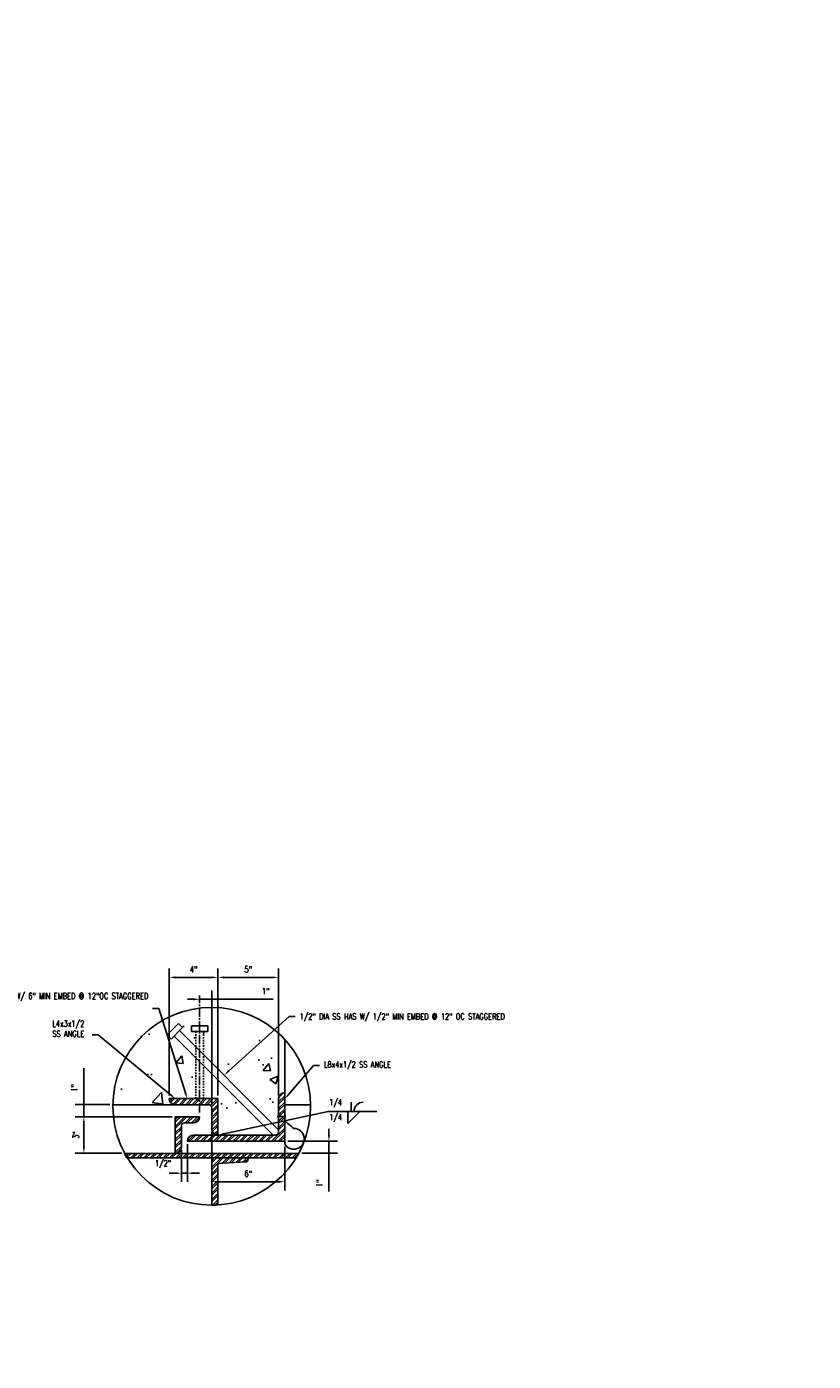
# Model space of a CAD drawing. Header units: inches. Extents: x -4271 to 3693, y -295 to 540.
# Tile 19 of 22: x -1162 to -1098, y 347 to 456. Entities that reach past the tile are written whole.
import ezdxf
from ezdxf import colors
from ezdxf.entities.mleader import LeaderData, LeaderLine
from ezdxf.math import Vec2, Vec3

# ---------------------------------------------------------------- set-up
doc = ezdxf.new("R2010")
doc.units = ezdxf.units.IN
doc.header["$MEASUREMENT"] = 0
doc.linetypes.add('CENTER2', pattern=[1.125, 0.75, -0.125, 0.125, -0.125])
doc.linetypes.add('HIDDEN2', pattern=[0.1875, 0.125, -0.0625])
doc.layers.get('Defpoints').update_dxf_attribs({"color": 243})
doc.layers.add('A-WALL-PATT', color=9, linetype='Continuous', lineweight=18, true_color=0x808080)
for name, color, linetype in [('M-DETL-PATT', 1, 'Continuous'), ('S-ANNO-DIMS', 1, 'Continuous'), ('S-ANNO-TEXT', 2, 'Continuous'), ('S-DETL-CNTR', 1, 'CENTER2'), ('S-DETL-LIGHT', 2, 'Continuous'), ('S-DETL-MEDM', 3, 'Continuous')]:
    doc.layers.add(name, color=color, linetype=linetype)
doc.layers.add('S-ANNO-SYMB', color=2, linetype='Continuous', lineweight=25)
doc.styles.add('Annotative', font='romans.shx', dxfattribs={"width": 0.8, "height": 0.125})
doc.dimstyles.new('Annotative', dxfattribs={"dimscale": 0, "dimtxt": 0.125, "dimasz": 0.125, "dimexe": 0.179688, "dimexo": 0.0625, "dimgap": 0.09, "dimtad": 1, "dimdec": 3, "dimzin": 3, "dimdsep": 46, "dimlunit": 4, "dimtxsty": 'Annotative', "dimcen": 0.09, "dimclrt": 2, "dimazin": 2, "dimtfac": 1, "dimtdec": 3, "dimtmove": 1, "dimatfit": 3, "dimfxl": 1, "dimtfill": 1, "dimfrac": 2, "dimtolj": 1, "dimtzin": 0, "dimarcsym": 0})
pattern_1 = [(45, (-1768.2211, -215.2972), (-0.26516504, 0.26516504), []), (45, (-1768.04434, -215.2972), (-0.26516504, 0.26516504), [])]
pattern_2 = [(45, (-1768.2211, -215.1722), (-0.26516504, 0.26516504), []), (45, (-1768.04434, -215.1722), (-0.26516504, 0.26516504), [])]

# ---------------------------------------------------------------- blocks, each defined once
blk = doc.blocks.new('*D61')
at = {"layer": 'Defpoints', "color": 0, "transparency": 16777216}
for p in [(-1146.56, 378.12), (-1146.56, 368.15), (-1141.56, 368.15)]:
    blk.add_point(p, dxfattribs=at)
at = {"layer": 'S-ANNO-DIMS', "color": 0, "lineweight": -2, "transparency": 16777216}
for p, q in [((-1146.56, 368.4), (-1146.56, 378.84)), ((-1141.56, 368.4), (-1141.56, 378.84)), ((-1142.06, 378.12), (-1146.06, 378.12))]:
    blk.add_line(p, q, dxfattribs=at)
at = {"layer": 'S-ANNO-DIMS', "color": 0, "transparency": 16777216}
for points in [[(-1146.06, 378.2), (-1146.06, 378.04), (-1146.56, 378.12)], [(-1142.06, 378.2), (-1142.06, 378.04), (-1141.56, 378.12)]]:
    blk.add_solid(points, dxfattribs=at)
at = {"layer": 'S-ANNO-DIMS', "color": 2, "lineweight": -3, "transparency": 16777216, "insert": (-1144.06, 378.78), "char_height": 0.5, "width": 0.7766, "attachment_point": 5, "style": 'Annotative', "bg_fill": 3, "box_fill_scale": 1.25, "bg_fill_color": 256, "bg_fill_true_color": 13158600, "bg_fill_transparency": 0}
blk.add_mtext('\\A1;5"', dxfattribs=at)
blk = doc.blocks.new('*D62')
at = {"layer": 'Defpoints', "color": 0, "transparency": 16777216}
for p in [(-1147.06, 365.65), (-1141.06, 364.43), (-1147.06, 361.31)]:
    blk.add_point(p, dxfattribs=at)
at = {"layer": 'S-ANNO-DIMS', "color": 0, "lineweight": -2, "transparency": 16777216}
for p, q in [((-1147.06, 365.4), (-1147.06, 360.6)), ((-1141.06, 364.18), (-1141.06, 360.6)), ((-1141.56, 361.31), (-1146.56, 361.31))]:
    blk.add_line(p, q, dxfattribs=at)
at = {"layer": 'S-ANNO-DIMS', "color": 0, "transparency": 16777216}
for points in [[(-1146.56, 361.4), (-1146.56, 361.23), (-1147.06, 361.31)], [(-1141.56, 361.4), (-1141.56, 361.23), (-1141.06, 361.31)]]:
    blk.add_solid(points, dxfattribs=at)
at = {"layer": 'S-ANNO-DIMS', "color": 2, "lineweight": -3, "transparency": 16777216, "insert": (-1144.06, 361.97), "char_height": 0.5, "width": 0.7766, "attachment_point": 5, "style": 'Annotative', "bg_fill": 3, "box_fill_scale": 1.25, "bg_fill_color": 256, "bg_fill_true_color": 13158600, "bg_fill_transparency": 0}
blk.add_mtext('\\A1;6"', dxfattribs=at)
blk = doc.blocks.new('*D63')
at = {"layer": 'Defpoints', "color": 0, "transparency": 16777216}
for p in [(-1150.56, 378.12), (-1150.56, 368.15), (-1146.56, 368.15)]:
    blk.add_point(p, dxfattribs=at)
at = {"layer": 'S-ANNO-DIMS', "color": 0, "lineweight": -2, "transparency": 16777216}
for p, q in [((-1150.56, 368.4), (-1150.56, 378.84)), ((-1146.56, 368.4), (-1146.56, 378.84)), ((-1147.06, 378.12), (-1150.06, 378.12))]:
    blk.add_line(p, q, dxfattribs=at)
at = {"layer": 'S-ANNO-DIMS', "color": 0, "transparency": 16777216}
for points in [[(-1150.06, 378.2), (-1150.06, 378.04), (-1150.56, 378.12)], [(-1147.06, 378.2), (-1147.06, 378.04), (-1146.56, 378.12)]]:
    blk.add_solid(points, dxfattribs=at)
at = {"layer": 'S-ANNO-DIMS', "color": 2, "lineweight": -3, "transparency": 16777216, "insert": (-1148.56, 378.78), "char_height": 0.5, "width": 0.7766, "attachment_point": 5, "style": 'Annotative', "bg_fill": 3, "box_fill_scale": 1.25, "bg_fill_color": 256, "bg_fill_true_color": 13158600, "bg_fill_transparency": 0}
blk.add_mtext('\\A1;4"', dxfattribs=at)
blk = doc.blocks.new('*D64')
at = {"layer": 'Defpoints', "color": 0, "transparency": 16777216}
for p in [(-1155.19, 367.65), (-1157.58, 366.65), (-1150.06, 366.65)]:
    blk.add_point(p, dxfattribs=at)
at = {"layer": 'S-ANNO-DIMS', "color": 0, "lineweight": -2, "transparency": 16777216}
for p, q in [((-1157.58, 370.65), (-1157.58, 367.65)), ((-1157.58, 368.15), (-1157.58, 368.65)), ((-1155.44, 367.65), (-1158.3, 367.65)), ((-1157.58, 367.65), (-1157.58, 366.65)), ((-1157.58, 367.65), (-1157.58, 366.65)), ((-1150.31, 366.65), (-1158.3, 366.65)), ((-1157.58, 366.15), (-1157.58, 365.65))]:
    blk.add_line(p, q, dxfattribs=at)
at = {"layer": 'S-ANNO-DIMS', "color": 0, "transparency": 16777216}
blk.add_solid([(-1157.66, 366.15), (-1157.5, 366.15), (-1157.58, 366.65)], dxfattribs=at)
at = {"layer": 'S-ANNO-DIMS', "color": 2, "lineweight": -3, "transparency": 16777216, "insert": (-1158.61, 368.72), "char_height": 0.5, "width": 2.6543, "attachment_point": 1, "rotation": 90, "line_spacing_factor": 0.983083, "style": 'Annotative', "bg_fill": 3, "box_fill_scale": 1.25, "bg_fill_color": 256, "bg_fill_true_color": 13158600, "bg_fill_transparency": 0}
blk.add_mtext('\\A1;1"', dxfattribs=at)
at = {"layer": 'S-ANNO-DIMS', "color": 0, "transparency": 16777216}
blk.add_solid([(-1157.66, 368.15), (-1157.5, 368.15), (-1157.58, 367.65)], dxfattribs=at)
blk = doc.blocks.new('*D65')
at = {"layer": 'Defpoints', "color": 0, "transparency": 16777216}
for p in [(-1141.06, 364.65), (-1137.42, 364.65), (-1139.91, 363.65)]:
    blk.add_point(p, dxfattribs=at)
at = {"layer": 'S-ANNO-DIMS', "color": 0, "lineweight": -2, "transparency": 16777216}
for p, q in [((-1137.42, 365.15), (-1137.42, 365.65)), ((-1140.81, 364.65), (-1136.71, 364.65)), ((-1137.42, 363.65), (-1137.42, 364.65)), ((-1137.42, 363.65), (-1137.42, 364.65)), ((-1139.66, 363.65), (-1136.71, 363.65)), ((-1137.42, 360.52), (-1137.42, 363.65)), ((-1137.42, 363.15), (-1137.42, 362.65))]:
    blk.add_line(p, q, dxfattribs=at)
at = {"layer": 'S-ANNO-DIMS', "color": 0, "transparency": 16777216}
for points in [[(-1137.51, 365.15), (-1137.34, 365.15), (-1137.42, 364.65)], [(-1137.51, 363.15), (-1137.34, 363.15), (-1137.42, 363.65)]]:
    blk.add_solid(points, dxfattribs=at)
at = {"layer": 'S-ANNO-DIMS', "color": 2, "lineweight": -3, "transparency": 16777216, "insert": (-1138.45, 360.88), "char_height": 0.5, "attachment_point": 1, "rotation": 90, "line_spacing_factor": 0.983083, "style": 'Annotative', "bg_fill": 3, "box_fill_scale": 1.25, "bg_fill_color": 256, "bg_fill_true_color": 13158600, "bg_fill_transparency": 0}
blk.add_mtext('\\A1;1"', dxfattribs=at)
blk = doc.blocks.new('*D66')
at = {"layer": 'Defpoints', "color": 0, "transparency": 16777216}
for p in [(-1150.06, 366.65), (-1157.58, 363.65), (-1154.21, 363.65)]:
    blk.add_point(p, dxfattribs=at)
at = {"layer": 'S-ANNO-DIMS', "color": 0, "lineweight": -2, "transparency": 16777216}
for p, q in [((-1150.31, 366.65), (-1158.3, 366.65)), ((-1157.58, 366.15), (-1157.58, 364.15)), ((-1154.46, 363.65), (-1158.3, 363.65))]:
    blk.add_line(p, q, dxfattribs=at)
at = {"layer": 'S-ANNO-DIMS', "color": 0, "transparency": 16777216}
for points in [[(-1157.66, 366.15), (-1157.5, 366.15), (-1157.58, 366.65)], [(-1157.66, 364.15), (-1157.5, 364.15), (-1157.58, 363.65)]]:
    blk.add_solid(points, dxfattribs=at)
at = {"layer": 'S-ANNO-DIMS', "color": 2, "lineweight": -3, "transparency": 16777216, "insert": (-1158.24, 365.15), "char_height": 0.5, "width": 0.7766, "attachment_point": 5, "rotation": 90, "style": 'Annotative', "bg_fill": 3, "box_fill_scale": 1.25, "bg_fill_color": 256, "bg_fill_true_color": 13158600, "bg_fill_transparency": 0}
blk.add_mtext('\\A1;3"', dxfattribs=at)
blk = doc.blocks.new('*D59')
at = {"layer": 'Defpoints', "color": 0, "transparency": 16777216}
for p in [(-1148.06, 376.32), (-1148.06, 374.13), (-1147.06, 367.4)]:
    blk.add_point(p, dxfattribs=at)
at = {"layer": 'S-ANNO-DIMS', "color": 0, "lineweight": -2, "transparency": 16777216}
for p, q in [((-1147.06, 367.65), (-1147.06, 377.04)), ((-1148.56, 376.32), (-1149.06, 376.32)), ((-1147.06, 376.32), (-1148.06, 376.32)), ((-1147.06, 376.32), (-1148.06, 376.32)), ((-1142.01, 376.32), (-1147.06, 376.32)), ((-1146.56, 376.32), (-1146.06, 376.32))]:
    blk.add_line(p, q, dxfattribs=at)
at = {"layer": 'S-ANNO-DIMS', "color": 0, "transparency": 16777216}
for points in [[(-1148.56, 376.4), (-1148.56, 376.23), (-1148.06, 376.32)], [(-1146.56, 376.4), (-1146.56, 376.23), (-1147.06, 376.32)]]:
    blk.add_solid(points, dxfattribs=at)
at = {"layer": 'S-ANNO-DIMS', "color": 2, "transparency": 16777216, "insert": (-1142.62, 376.98), "char_height": 0.5, "attachment_point": 5, "style": 'Annotative', "bg_fill": 3, "box_fill_scale": 1.25, "bg_fill_color": 256, "bg_fill_true_color": 13158600, "bg_fill_transparency": 0}
blk.add_mtext('\\A1;1"', dxfattribs=at)
blk = doc.blocks.new('*D60')
at = {"layer": 'Defpoints', "color": 0, "transparency": 16777216}
for p in [(-1149.06, 364.65), (-1149.56, 364.15), (-1149.06, 362.01)]:
    blk.add_point(p, dxfattribs=at)
at = {"layer": 'S-ANNO-DIMS', "color": 0, "lineweight": -2, "transparency": 16777216}
for p, q in [((-1149.56, 363.9), (-1149.56, 361.29)), ((-1149.06, 364.4), (-1149.06, 361.29)), ((-1150.06, 362.01), (-1150.56, 362.01)), ((-1149.56, 362.01), (-1149.06, 362.01)), ((-1148.56, 362.01), (-1148.06, 362.01))]:
    blk.add_line(p, q, dxfattribs=at)
at = {"layer": 'S-ANNO-DIMS', "color": 0, "transparency": 16777216}
blk.add_solid([(-1148.56, 362.1), (-1148.56, 361.93), (-1149.06, 362.01)], dxfattribs=at)
at = {"layer": 'S-ANNO-DIMS', "color": 2, "transparency": 16777216, "insert": (-1151.07, 362.75), "char_height": 0.5, "attachment_point": 5, "style": 'Annotative', "bg_fill": 3, "box_fill_scale": 1.25, "bg_fill_color": 256, "bg_fill_true_color": 13158600, "bg_fill_transparency": 0}
blk.add_mtext('\\A1;1/2"', dxfattribs=at)
at = {"layer": 'S-ANNO-DIMS', "color": 0, "transparency": 16777216}
blk.add_solid([(-1150.06, 362.1), (-1150.06, 361.93), (-1149.56, 362.01)], dxfattribs=at)

msp = doc.modelspace()

# ---------------------------------------------------------------- hatches: boundary and pattern name
at = {"layer": 'A-WALL-PATT', "lineweight": -3}
h = msp.add_hatch(dxfattribs=at)
h.set_pattern_fill('AR-CONC', color=8, style=0)
h.set_pattern_definition([(50, (-4259.767, -215.297), (7.172602, -0.627521), [0.75, -8.25]), (355, (-4259.767, -215.297), (-1.387513, 7.521921), [0.6, -6.6]), (100.45144, (-4259.169, -215.3495), (5.785088, 6.8944), [0.637402, -7.011421]), (46.1842, (-4259.767, -213.297), (10.672413, -1.655193), [1.125, -12.375]), (96.63564, (-4258.878, -213.435), (9.34662, 9.741186), [0.956103, -10.517138]), (351.18416, (-4259.767, -213.297), (9.34662, 9.741186), [0.9, -9.9]), (21, (-4258.767, -213.797), (5.96907, -4.026189), [0.75, -8.25]), (326, (-4258.767, -213.797), (2.433153, 7.2515), [0.6, -6.6]), (71.45144, (-4258.2695, -214.133), (8.402224, 3.225312), [0.637402, -7.011421]), (37.5, (-4259.767, -215.2972), (0.1215986, 3.3289385), [0, -6.52, 0, -6.7, 0, -6.625]), (7.5, (-4259.767, -215.2972), (2.6306954, 3.944117), [0, -3.82, 0, -6.37, 0, -2.525]), (327.5, (-4261.997, -215.2972), (5.3382244, -0.2255487), [0, -2.5, 0, -7.8, 0, -10.35]), (317.5, (-4262.997, -215.297), (5.831862, 1.00105), [0, -3.25, 0, -5.18, 0, -7.35])])
h.paths.add_polyline_path([(-1146.5611, 365.1458), (-1142.0066, 365.1458), (-1147.7462, 370.8855), (-1147.7462, 368.1458), (-1146.5611, 368.1458), (-1146.5611, 367.1458)])
h.paths.add_polyline_path([(-1141.5611, 365.5913), (-1141.5611, 368.1458), (-1141.5441, 368.2753), (-1141.4942, 368.3958), (-1141.4147, 368.4994), (-1141.3111, 368.5789), (-1141.1905, 368.6288), (-1141.0611, 368.6458), (-1141.0611, 372.8886), (-1141.5186, 373.3488), (-1142.0043, 373.7671), (-1142.5182, 374.1436), (-1143.0638, 374.4799), (-1143.6377, 374.7744), (-1144.2291, 375.0214), (-1144.8385, 375.2203), (-1145.4654, 375.3718), (-1146.0983, 375.4732), (-1146.7373, 375.5234), (-1147.3823, 375.5235), (-1148.0214, 375.4735), (-1148.6543, 375.3723), (-1149.2813, 375.221), (-1149.8907, 375.0224), (-1150.4822, 374.7754), (-1151.0562, 374.4812), (-1151.6019, 374.145), (-1152.119, 373.7662), (-1152.6078, 373.3454), (-1153.0594, 372.8905), (-1153.473, 372.4008), (-1153.8494, 371.8771), (-1154.1816, 371.3289), (-1154.4688, 370.7558), (-1154.7117, 370.1583), (-1154.9059, 369.5475), (-1155.0499, 368.927), (-1155.1452, 368.2931), (-1155.1918, 367.6458), (-1150.0611, 367.6458), (-1150.1905, 367.6629), (-1150.3111, 367.7128), (-1150.4147, 367.7923), (-1150.4942, 367.8958), (-1150.5441, 368.0164), (-1150.5611, 368.1458), (-1148.3761, 368.1458), (-1148.3761, 371.5154), (-1150.1578, 373.2971), (-1150.4083, 373.0465), (-1150.7424, 373.3806), (-1149.7959, 374.3271), (-1149.4618, 373.993), (-1149.7124, 373.7425), (-1148.3761, 372.4062), (-1148.3761, 373.6577), (-1148.7304, 373.6577), (-1148.7304, 374.1301), (-1147.3918, 374.1301), (-1147.3918, 373.6577), (-1147.7462, 373.6577), (-1147.7462, 371.7763), (-1142.3094, 366.3395)])
at = {"layer": 'M-DETL-PATT', "lineweight": -3}
h = msp.add_hatch(dxfattribs=at)
h.set_pattern_fill('ANSI32', color=8, style=0)
h.set_pattern_definition(pattern_1)
h.paths.add_polyline_path([(-1146.5611, 365.1458), (-1146.5611, 368.1458), (-1150.5611, 368.1458), (-1150.5441, 368.0164), (-1150.4942, 367.8958), (-1150.4147, 367.7923), (-1150.3111, 367.7128), (-1150.1905, 367.6629), (-1150.0611, 367.6458), (-1147.3111, 367.6458), (-1147.2464, 367.6373), (-1147.1861, 367.6124), (-1147.1344, 367.5726), (-1147.0946, 367.5208), (-1147.0697, 367.4606), (-1147.0611, 367.3958), (-1147.0611, 365.6458), (-1147.0441, 365.5164), (-1146.9942, 365.3958), (-1146.9147, 365.2923), (-1146.8111, 365.2128), (-1146.6905, 365.1629)])
h = msp.add_hatch(dxfattribs=at)
h.set_pattern_fill('ANSI32', color=8, style=0)
h.set_pattern_definition(pattern_1)
h.paths.add_polyline_path([(-1147.6663, 364.6458), (-1141.0611, 364.6458), (-1141.0611, 368.6458), (-1141.1905, 368.6288), (-1141.3111, 368.5789), (-1141.4147, 368.4994), (-1141.4942, 368.3958), (-1141.5441, 368.2753), (-1141.5611, 368.1458), (-1141.5611, 365.3958), (-1141.5697, 365.3311), (-1141.5946, 365.2708), (-1141.6344, 365.2191), (-1141.6861, 365.1793), (-1141.7464, 365.1544), (-1141.8111, 365.1458), (-1148.5611, 365.1458), (-1148.6905, 365.1288), (-1148.8111, 365.0789), (-1148.9147, 364.9994), (-1148.9942, 364.8958), (-1149.0441, 364.7753), (-1149.0611, 364.6458)])
h = msp.add_hatch(dxfattribs=at)
h.set_pattern_fill('ANSI32', color=8, style=0)
h.set_pattern_definition(pattern_2)
h.paths.add_polyline_path([(-1150.0611, 363.6458), (-1149.9317, 363.6629), (-1149.8111, 363.7128), (-1149.7076, 363.7923), (-1149.6281, 363.8958), (-1149.5782, 364.0164), (-1149.5611, 364.1458), (-1149.5611, 365.8958), (-1149.5526, 365.9606), (-1149.5276, 366.0208), (-1149.4879, 366.0726), (-1149.4361, 366.1124), (-1149.3758, 366.1373), (-1149.3111, 366.1458), (-1148.5611, 366.1458), (-1148.4317, 366.1629), (-1148.3111, 366.2128), (-1148.2076, 366.2923), (-1148.1281, 366.3958), (-1148.0782, 366.5164), (-1148.0611, 366.6458), (-1150.0611, 366.6458), (-1150.0611, 364.2568)])
h = msp.add_hatch(dxfattribs=at)
h.set_pattern_fill('ANSI32', color=8, style=0)
h.set_pattern_definition(pattern_2)
h.paths.add_polyline_path([(-1140.0873, 363.2708), (-1139.9789, 363.4569), (-1139.8754, 363.6458), (-1154.2469, 363.6458), (-1154.1434, 363.4569), (-1154.035, 363.2708), (-1147.6663, 363.2708)])
h = msp.add_hatch(dxfattribs=at)
h.set_pattern_fill('ANSI32', color=8, style=0)
h.set_pattern_definition(pattern_2)
h.paths.add_polyline_path([(-1147.0611, 359.3864), (-1146.8129, 359.3901), (-1146.5611, 359.4015), (-1146.5611, 362.822), (-1144.2984, 362.9378), (-1144.2362, 362.949), (-1144.1788, 362.9753), (-1144.1299, 363.0153), (-1144.0925, 363.0662), (-1144.0691, 363.1248), (-1144.0611, 363.1875), (-1144.0611, 363.2708), (-1147.0611, 363.2708)])

# ---------------------------------------------------------------- linework, layer by layer
at = {"layer": 'S-DETL-CNTR', "lineweight": -3}
msp.add_line((-1148.0611, 367.0083), (-1148.0611, 376.6299), dxfattribs=at)
at = {"layer": 'S-DETL-LIGHT', "lineweight": -3}
for p, q in [((-1150.7424, 373.3806), (-1149.7959, 374.3271)), ((-1150.4083, 373.0465), (-1150.7424, 373.3806)), ((-1149.4618, 373.993), (-1150.4083, 373.0465)), ((-1142.0066, 365.1458), (-1150.1578, 373.2971)), ((-1149.7959, 374.3271), (-1149.4618, 373.993)), ((-1141.5611, 365.5913), (-1149.7124, 373.7425)), ((-1148.7304, 374.1301), (-1147.3918, 374.1301)), ((-1148.7304, 373.6577), (-1148.7304, 374.1301)), ((-1147.3918, 373.6577), (-1148.7304, 373.6577)), ((-1147.3918, 374.1301), (-1147.3918, 373.6577)), ((-1141.0611, 364.6458), (-1141.0611, 372.8886)), ((-1141.5611, 365.3958), (-1141.5611, 368.1458)), ((-1135.6042, 367.1), (-1135.6042, 367.85)), ((-1147.3111, 367.6458), (-1155.1918, 367.6458)), ((-1147.0611, 367.3958), (-1147.0611, 365.6458)), ((-1140.9662, 366.685), (-1141.671, 366.685)), ((-1141.0611, 367.6458), (-1138.9305, 367.6458)), ((-1141.0101, 366.8185), (-1141.0101, 366.5635)), ((-1135.8772, 367.1), (-1135.8772, 366.1)), ((-1135.8772, 366.1), (-1134.8772, 367.1)), ((-1149.0611, 364.6458), (-1141.0611, 364.6458)), ((-1148.5611, 365.1458), (-1141.8111, 365.1458))]:
    msp.add_line(p, q, dxfattribs=at)
at = {"layer": 'S-DETL-LIGHT', "linetype": 'HIDDEN2', "lineweight": -3}
for p, q in [((-1148.3761, 368.1458), (-1148.3761, 373.6577)), ((-1147.7462, 373.6577), (-1147.7462, 368.1458))]:
    msp.add_line(p, q, dxfattribs=at)
at = {"layer": 'S-DETL-LIGHT', "lineweight": -3}
msp.add_lwpolyline([(-1148.5611, 365.1458, 0.41421356), (-1149.0611, 364.6458, -0.41421356)], format="xyb", dxfattribs=at)
msp.add_circle((-1147.0611, 367.5208), 8.1345, dxfattribs=at)
for centre, radius, start, end in [((-1141.0611, 368.1458), 0.5, 90, 180), ((-1134.6077, 367.1), 0.75, 90, 180), ((-1146.5611, 365.6458), 0.5, 180, 270), ((-1141.8111, 365.3958), 0.25, 270, 0), ((-1147.0611, 367.4583), 8.1345, 207.948851, 210.982961), ((-1147.1327, 367.5621), 8.2171, 328.51749, 331.536308)]:
    msp.add_arc(centre, radius, start, end, dxfattribs=at)
at = {"layer": 'S-DETL-MEDM', "lineweight": -3}
for p, q in [((-1139.9089, 363.6458), (-1154.2469, 363.6458)), ((-1154.035, 363.2708), (-1140.1252, 363.2708)), ((-1146.5611, 362.822), (-1144.2984, 362.9378)), ((-1146.5611, 359.4015), (-1146.5611, 362.822)), ((-1144.0611, 363.2708), (-1144.0611, 363.1875))]:
    msp.add_line(p, q, dxfattribs=at)
for centre, radius, start, end in [((-1144.3111, 363.1875), 0.25, 272.928842, 0), ((-1147.065, 367.773), 8.3866, 270.026286, 273.444263)]:
    msp.add_arc(centre, radius, start, end, dxfattribs=at)

# ---------------------------------------------------------------- texts
at = {"layer": 'S-ANNO-TEXT', "lineweight": -3, "insert": (-1137.4079, 367.7567), "char_height": 0.5, "width": 1.262261, "attachment_point": 4, "line_spacing_factor": 0.981704, "style": 'Annotative'}
msp.add_mtext('\\pxt3.2,6.4,9.6,12.8,16,19.2,22.4,25.6,28.8,32,35.2,38.4,41.6,44.8,48,51.2,54.4,57.6,60.8,64,67.2,70.4,73.6,76.8,80,83.2,86.4,89.6,92.8,96,99.2,102.4;{1/4}', dxfattribs=at)

# ---------------------------------------------------------------- leaders
at = {"layer": 'S-ANNO-SYMB', "linetype": 'Continuous', "lineweight": -3}
ml = msp.add_multileader_mtext('Standard', dxfattribs=at)
ml.set_content('1/4', color=2, style='Annotative')
ml.set_leader_properties(color=1)
ml.build(insert=Vec2(0, 0))
ml.multileader.update_dxf_attribs({"text_right_attachment_type": 3, "dogleg_length": 0.125, "arrow_head_size": 2, "scale": 16})
ctx = ml.context
ctx.base_point, ctx.scale, ctx.char_height, ctx.arrow_head_size, ctx.plane_origin = Vec3(-1380.2119, 424.1664), 16, 2, 2, Vec3(-479.1584, -472.2198)
ctx.right_attachment, ctx.text_align_type = 3, 2
notes = []
notes.append((ctx, [(0, (0, 0, 0), (0, 0), (1, 0), 1, [])]))
ctx.mtext.insert, ctx.mtext.width, ctx.mtext.defined_height, ctx.mtext.alignment = Vec3(-1374.0976, 425.4998), 75.724966, 21.2951, 3
ml = msp.add_multileader_mtext('Standard', dxfattribs=at)
ml.set_content('TYP', color=2, style='Annotative')
ml.set_leader_properties(color=1)
ml.build(insert=Vec2(0, 0))
ml.multileader.update_dxf_attribs({"text_right_attachment_type": 6, "dogleg_length": 0.125, "arrow_head_size": 8, "scale": 16})
ctx = ml.context
ctx.base_point, ctx.scale, ctx.char_height, ctx.arrow_head_size, ctx.plane_origin = Vec3(-1286.178, 396.9784), 16, 2, 8, Vec3(-398.8144, -502.7666)
ctx.right_attachment, ctx.text_align_type = 6, 2
notes.append((ctx, [(0, (0, 0, 0), (0, 0), (1, 0), 1, [])]))
ctx.mtext.insert, ctx.mtext.width, ctx.mtext.defined_height, ctx.mtext.alignment = Vec3(-1280.2922, 397.9784), 75.724966, 21.2951, 3
ml = msp.add_multileader_mtext('Standard', dxfattribs=at)
ml.set_content('1/4', color=2, style='Annotative')
ml.set_leader_properties(color=1)
ml.build(insert=Vec2(0, 0))
ml.multileader.update_dxf_attribs({"text_right_attachment_type": 3, "dogleg_length": 0.125, "arrow_head_size": 2, "scale": 16})
ctx = ml.context
ctx.base_point, ctx.scale, ctx.char_height, ctx.arrow_head_size, ctx.plane_origin = Vec3(-1299.6693, 394.7298), 16, 2, 2, Vec3(-405.7254, -501.6564)
ctx.right_attachment, ctx.text_align_type = 3, 2
notes.append((ctx, [(0, (0, 0, 0), (0, 0), (1, 0), 1, [])]))
ctx.mtext.insert, ctx.mtext.width, ctx.mtext.defined_height, ctx.mtext.alignment = Vec3(-1293.555, 396.0631), 75.724966, 21.2951, 3
at = {"layer": 'S-ANNO-TEXT', "linetype": 'Continuous', "lineweight": -3}
ml = msp.add_multileader_mtext('Standard', dxfattribs=at)
ml.set_content('HEADED ANCHOR STUDS BEYOND, SEE B3 ON SHEET S-512', color=2, style='Annotative')
ml.set_leader_properties(color=1)
ml.build(insert=Vec2(0, 0))
ml.multileader.update_dxf_attribs({"text_right_attachment_type": 3, "dogleg_length": 0.125, "arrow_head_size": 2, "scale": 16})
ctx = ml.context
ctx.base_point, ctx.scale, ctx.char_height, ctx.arrow_head_size, ctx.plane_origin = Vec3(-1350.1169, 455.2881), 16, 2, 2, Vec3(-492.6976, -433.8907)
ctx.right_attachment = 3
notes.append((ctx, [(1, (1, 1, 0), (-1352.1169, 455.2881), (1, 0), 2, [(0, [(-1354.6049, 443.424)], 0, [])])]))
ctx.mtext.insert, ctx.mtext.width, ctx.mtext.defined_height = Vec3(-1348.1169, 456.2881), 28.87889, 21.2951
ml = msp.add_multileader_mtext('Standard', dxfattribs=at)
ml.set_content('PLATE THICKNESS AND ANCHOR SIZE SPACING TO MATCH POCKET WELDMENT B3 ON SHEET S-512', color=2, style='Annotative')
ml.set_leader_properties(color=1)
ml.build(insert=Vec2(0, 0))
ml.multileader.update_dxf_attribs({"text_right_attachment_type": 3, "dogleg_length": 0.125, "arrow_head_size": 2, "scale": 16})
ctx = ml.context
ctx.base_point, ctx.scale, ctx.char_height, ctx.arrow_head_size, ctx.plane_origin = Vec3(-1301.4231, 439.8643), 16, 2, 2, Vec3(-420.372, -444.3517)
ctx.right_attachment = 3
notes.append((ctx, [(1, (1, 1, 0), (-1303.4231, 439.8643), (1, 0), 2, [(1, [(-1337.998, 425.0349), (-1346.7476, 424.7892)], 0, [])])]))
ctx.mtext.insert, ctx.mtext.width, ctx.mtext.defined_height = Vec3(-1299.4231, 440.8643), 22.889457, 21.2951
ml = msp.add_multileader_mtext('Standard', dxfattribs=at)
ml.set_content('FINISH FLOOR', color=2, style='Annotative')
ml.set_leader_properties(color=1)
ml.build(insert=Vec2(0, 0))
ml.multileader.update_dxf_attribs({"text_right_attachment_type": 3, "dogleg_length": 0.125, "arrow_head_size": 2, "scale": 16})
ctx = ml.context
ctx.base_point, ctx.scale, ctx.char_height, ctx.arrow_head_size, ctx.plane_origin = Vec3(-1301.4721, 418.91), 16, 2, 2, Vec3(-420.7767, -476.6222)
ctx.right_attachment = 3
notes.append((ctx, [(1, (1, 1, 0), (-1303.4721, 418.91), (1, 0), 2, [(0, [(-1312.0661, 413.7315)], 0, [])])]))
ctx.mtext.insert, ctx.mtext.width, ctx.mtext.defined_height = Vec3(-1299.4721, 419.91), 17.390509, 21.2951
ml = msp.add_multileader_mtext('Standard', dxfattribs=at)
ml.set_content('1/2" THK SS PL AT TRENCH ENDS TO MATCH HEIGHT OF TRENCH', color=2, style='Annotative')
ml.set_leader_properties(color=1)
ml.build(insert=Vec2(0, 0))
ml.multileader.update_dxf_attribs({"text_right_attachment_type": 3, "dogleg_length": 0.125, "arrow_head_size": 2, "scale": 16})
ctx = ml.context
ctx.base_point, ctx.scale, ctx.char_height, ctx.arrow_head_size, ctx.plane_origin = Vec3(-1302.0684, 411.6356), 16, 2, 2, Vec3(-420.7767, -487.6101)
ctx.right_attachment = 3
notes.append((ctx, [(1, (1, 1, 0), (-1304.0684, 411.6356), (1, 0), 2, [(0, [(-1330.6049, 406.5655)], 0, [])])]))
ctx.mtext.insert, ctx.mtext.width, ctx.mtext.defined_height = Vec3(-1300.0684, 412.6356), 22.581933, 21.0569
ml = msp.add_multileader_mtext('Standard', dxfattribs=at)
ml.set_content('\\pxi-3,l3,t3;1.^IDIMENSIONS NOTED WITH AN (*) MUST BE COORDINATED BY THE DOOR MANUFACTURER ENSURING THE DOOR SYSTEM PERFORMS PER THE BLAST DOOR NOTES ON SHEET S-003. \\P\\pi0,l0,tz;\\P\\pi-3,l3,t3;2.^ISEE SHEETS S-503, S-504, S-505, S-511 AND S-512 FOR INFORMATION NOT SHOWN.', color=2, style='Annotative')
ml.set_leader_properties(color=1)
ml.build(insert=Vec2(0, 0))
ml.multileader.update_dxf_attribs({"text_right_attachment_type": 6, "dogleg_length": 0.125, "arrow_head_size": 8, "scale": 16})
ctx = ml.context
ctx.base_point, ctx.scale, ctx.char_height, ctx.arrow_head_size, ctx.plane_origin = Vec3(-1413.3452, 378.8468), 16, 2, 8, Vec3(-2288.1826, -511.2043)
ctx.right_attachment = 6
notes.append((ctx, [(0, (0, 0, 0), (0, 0), (1, 0), 1, [])]))
ctx.mtext.insert, ctx.mtext.width, ctx.mtext.defined_height = Vec3(-1411.3452, 380.0373), 117.442194, 21.2951
for ctx, leaders in notes:
    for number, flags, end, landing, length, lines in leaders:
        leader = LeaderData()
        leader.index, (leader.has_last_leader_line, leader.has_dogleg_vector, leader.attachment_direction) = number, flags
        leader.last_leader_point, leader.dogleg_vector, leader.dogleg_length = Vec3(end), Vec3(landing), length
        for number, points, colour, breaks in lines:
            line = LeaderLine()
            line.index, line.vertices, line.color, line.breaks = number, Vec3.list(points), colors.encode_raw_color(colour), breaks
            leader.lines.append(line)
        ctx.leaders.append(leader)

# ---------------------------------------------------------------- next in the draw order: dimensions: what is measured, and where the dimension line sits
at = {"layer": 'S-ANNO-DIMS', "lineweight": -3}
for base, p1, p2, picture, middle in [((-1146.5611, 378.1203), (-1141.5611, 368.1458), (-1146.5611, 368.1458), '*D61', (-1144.0611, 378.7779)), ((-1147.0611, 361.3139), (-1141.0611, 364.4294), (-1147.0611, 365.6458), '*D62', (-1144.0611, 361.9715))]:
    dim = msp.add_linear_dim(base=base, p1=p1, p2=p2, dimstyle='Annotative', override={"dimpost": '\\X'}, dxfattribs=at)
    dim.commit()
    dim.dimension.update_dxf_attribs({"geometry": picture, "text_midpoint": middle})

# ---------------------------------------------------------------- next in the draw order: linework, layer by layer
at = {"layer": 'S-DETL-MEDM', "lineweight": -3}
msp.add_lwpolyline([(-1147.0611, 359.3864), (-1147.0611, 363.2708)], dxfattribs=at)

# ---------------------------------------------------------------- next in the draw order: dimensions: what is measured, and where the dimension line sits
at = {"layer": 'S-ANNO-DIMS', "lineweight": -3}
dim = msp.add_linear_dim(base=(-1150.5611, 378.1203), p1=(-1146.5611, 368.1458), p2=(-1150.5611, 368.1458), dimstyle='Annotative', override={"dimpost": '\\X'}, dxfattribs=at)
dim.commit()
dim.dimension.update_dxf_attribs({"geometry": '*D63', "text_midpoint": (-1148.5611, 378.7779)})
dim = msp.add_linear_dim(base=(-1137.4246, 364.6458), p1=(-1139.9089, 363.6458), p2=(-1141.0611, 364.6458), angle=90, dimstyle='Annotative', override={"dimpost": '\\X'}, dxfattribs=at)
dim.commit()
dim.dimension.update_dxf_attribs({"geometry": '*D65', "text_midpoint": (-1137.4246, 361.1228), "dimtype": 160})

# ---------------------------------------------------------------- next in the draw order: leaders
at = {"layer": 'S-ANNO-TEXT'}
ml = msp.add_multileader_mtext('Standard', dxfattribs=at)
ml.set_content('\\A1;L8x4x1/2 SS ANGLE', color=256, style='Annotative')
ml.set_leader_properties(color=1, linetype='ByLayer', lineweight=-1)
ml.build(insert=Vec2(0, 0))
ml.multileader.update_dxf_attribs({"text_right_attachment_type": 3, "dogleg_length": 0.125, "arrow_head_size": 0.5, "scale": 4})
ctx = ml.context
ctx.base_point, ctx.scale, ctx.char_height, ctx.arrow_head_size, ctx.landing_gap_size, ctx.plane_origin = Vec3(-1138.1957, 370.8691), 4, 0.5, 0.5, 0.3594, Vec3(-1141.0554, 368.1271)
ctx.right_attachment = 3
notes = []
notes.append((ctx, [(0, (1, 1, 0), (-1138.6957, 370.8691), (1, 0), 0.5, [(0, [(-1141.0554, 368.1271)], 0, [])])]))
ctx.mtext.insert, ctx.mtext.flow_direction = Vec3(-1137.8364, 371.2024), 5
for ctx, leaders in notes:
    for number, flags, end, landing, length, lines in leaders:
        leader = LeaderData()
        leader.index, (leader.has_last_leader_line, leader.has_dogleg_vector, leader.attachment_direction) = number, flags
        leader.last_leader_point, leader.dogleg_vector, leader.dogleg_length = Vec3(end), Vec3(landing), length
        for number, points, colour, breaks in lines:
            line = LeaderLine()
            line.index, line.vertices, line.color, line.breaks = number, Vec3.list(points), colors.encode_raw_color(colour), breaks
            leader.lines.append(line)
        ctx.leaders.append(leader)

# ---------------------------------------------------------------- next in the draw order: linework, layer by layer
at = {"layer": 'S-DETL-LIGHT', "lineweight": -3}
msp.add_lwpolyline([(-1147.0611, 367.3958, 0.41421356), (-1147.3111, 367.6458)], format="xyb", dxfattribs=at)
at = {"layer": 'S-DETL-MEDM', "lineweight": -3}
msp.add_lwpolyline([(-1140.302, 365.6993, -0.06280832), (-1141.0611, 366.3596), (-1141.0611, 364.4294, 1.7460391)], format="xyb", close=True, dxfattribs=at)

# ---------------------------------------------------------------- next in the draw order: texts
at = {"layer": 'S-ANNO-TEXT', "lineweight": -3, "insert": (-1137.4079, 366.5441), "char_height": 0.5, "width": 1.262261, "attachment_point": 4, "line_spacing_factor": 0.981704, "style": 'Annotative'}
msp.add_mtext('\\pxt3.2,6.4,9.6,12.8,16,19.2,22.4,25.6,28.8,32,35.2,38.4,41.6,44.8,48,51.2,54.4,57.6,60.8,64,67.2,70.4,73.6,76.8,80,83.2,86.4,89.6,92.8,96,99.2,102.4;{1/4}', dxfattribs=at)

# ---------------------------------------------------------------- next in the draw order: dimensions: what is measured, and where the dimension line sits
at = {"layer": 'S-ANNO-DIMS', "lineweight": -3}
dim = msp.add_linear_dim(base=(-1157.5816, 366.6458), p1=(-1155.1918, 367.6458), p2=(-1150.0611, 366.6458), angle=90, dimstyle='Annotative', override={"dimpost": '\\X'}, dxfattribs=at)
dim.commit()
dim.dimension.update_dxf_attribs({"geometry": '*D64', "text_midpoint": (-1157.5816, 370.0439), "dimtype": 160})

# ---------------------------------------------------------------- next in the draw order: leaders
at = {"layer": 'S-ANNO-TEXT'}
ml = msp.add_multileader_mtext('Standard', dxfattribs=at)
ml.set_content('\\A1;1/2" DIA SS HAS W/ 1/2" MIN EMBED @ 12" OC STAGGERED', color=256, style='Annotative')
ml.set_leader_properties(color=1, linetype='ByLayer', lineweight=-1)
ml.build(insert=Vec2(0, 0))
ml.multileader.update_dxf_attribs({"text_right_attachment_type": 3, "dogleg_length": 0.125, "arrow_head_size": 0.5, "scale": 4})
ctx = ml.context
ctx.base_point, ctx.scale, ctx.char_height, ctx.arrow_head_size, ctx.landing_gap_size, ctx.plane_origin = Vec3(-1140.2016, 374.9038), 4, 0.5, 0.5, 0.3594, Vec3(-1146.4756, 367.4237)
ctx.right_attachment = 3
notes = []
notes.append((ctx, [(0, (1, 1, 0), (-1140.7016, 374.9038), (1, 0), 0.5, [(0, [(-1146.0448, 370.0749)], 0, [])])]))
ctx.mtext.insert, ctx.mtext.width, ctx.mtext.flow_direction = Vec3(-1139.8422, 375.1538), 10.248433, 5
at = {"layer": 'S-ANNO-TEXT', "lineweight": -3}
ml = msp.add_multileader_mtext('Standard', dxfattribs=at)
ml.set_content('', color=256, style='Annotative')
ml.set_leader_properties(color=256, linetype='ByLayer', lineweight=-1)
ml.build(insert=Vec2(0, 0))
ml.multileader.update_dxf_attribs({"text_right_attachment_type": 3, "dogleg_length": 0.125, "arrow_head_size": 0.5, "scale": 4})
ctx = ml.context
ctx.base_point, ctx.scale, ctx.char_height, ctx.arrow_head_size, ctx.landing_gap_size, ctx.plane_origin = Vec3(-1133.4928, 367.1), 4, 0.5, 0.5, 0.3594, Vec3(-1142.2031, 365.1458)
ctx.right_attachment = 3
notes.append((ctx, [(0, (1, 1, 0), (-1137.4922, 367.1), (1, 0), 3.9994, [(0, [(-1146.5611, 365.1458)], 0, [])])]))
ctx.mtext.insert, ctx.mtext.flow_direction = Vec3(-1133.1334, 367.35), 5
for ctx, leaders in notes:
    for number, flags, end, landing, length, lines in leaders:
        leader = LeaderData()
        leader.index, (leader.has_last_leader_line, leader.has_dogleg_vector, leader.attachment_direction) = number, flags
        leader.last_leader_point, leader.dogleg_vector, leader.dogleg_length = Vec3(end), Vec3(landing), length
        for number, points, colour, breaks in lines:
            line = LeaderLine()
            line.index, line.vertices, line.color, line.breaks = number, Vec3.list(points), colors.encode_raw_color(colour), breaks
            leader.lines.append(line)
        ctx.leaders.append(leader)

# ---------------------------------------------------------------- next in the draw order: linework, layer by layer
at = {"layer": 'S-DETL-LIGHT', "lineweight": -3}
msp.add_lwpolyline([(-1150.0611, 367.6458, -0.41421356), (-1150.5611, 368.1458, 0.41421356)], format="xyb", dxfattribs=at)

# ---------------------------------------------------------------- next in the draw order: dimensions: what is measured, and where the dimension line sits
at = {"layer": 'S-ANNO-DIMS', "lineweight": -3}
dim = msp.add_linear_dim(base=(-1157.5816, 363.6458), p1=(-1150.0611, 366.6458), p2=(-1154.2134, 363.6458), angle=90, dimstyle='Annotative', override={"dimpost": '\\X'}, dxfattribs=at)
dim.commit()
dim.dimension.update_dxf_attribs({"geometry": '*D66', "text_midpoint": (-1158.2393, 365.1458)})

# ---------------------------------------------------------------- next in the draw order: leaders
at = {"layer": 'S-ANNO-TEXT'}
ml = msp.add_multileader_mtext('Standard', dxfattribs=at)
ml.set_content('\\A1;1/2" DIA SS HAS W/ 6" MIN EMBED @ 12"OC STAGGERED', color=256, style='Annotative')
ml.set_leader_properties(color=1, linetype='ByLayer', lineweight=-1)
ml.build(insert=Vec2(0, 0))
ml.multileader.update_dxf_attribs({"text_right_attachment_type": 3, "dogleg_length": 0.125, "arrow_head_size": 0.5, "scale": 4})
ctx = ml.context
ctx.base_point, ctx.scale, ctx.char_height, ctx.arrow_head_size, ctx.landing_gap_size, ctx.plane_origin = Vec3(-1161.6497, 376.586), 4, 0.5, 0.5, 0.3594, Vec3(-1149.0749, 368.1458)
ctx.right_attachment, ctx.text_align_type = 3, 2
notes = []
notes.append((ctx, [(0, (1, 1, 0), (-1151.4214, 375.5622), (-1, 0), 0.5, [(0, [(-1149.0749, 368.1458)], 0, [])])]))
ctx.mtext.insert, ctx.mtext.width, ctx.mtext.alignment, ctx.mtext.flow_direction = Vec3(-1152.2808, 376.836), 9.400672, 3, 5
ml = msp.add_multileader_mtext('Standard', dxfattribs=at)
ml.set_content('\\A1;L4x3x1/2\\PSS ANGLE', color=256, style='Annotative')
ml.set_leader_properties(color=1, linetype='ByLayer', lineweight=-1)
ml.build(insert=Vec2(0, 0))
ml.multileader.update_dxf_attribs({"text_right_attachment_type": 3, "dogleg_length": 0.125, "arrow_head_size": 0.5, "scale": 4})
ctx = ml.context
ctx.base_point, ctx.scale, ctx.char_height, ctx.arrow_head_size, ctx.landing_gap_size, ctx.plane_origin = Vec3(-1160.5309, 374.3129), 4, 0.5, 0.5, 0.3594, Vec3(-1149.1811, 366.3776)
ctx.right_attachment = 3
notes.append((ctx, [(0, (1, 1, 0), (-1156.3979, 373.3843), (-1, 0), 0.5, [(0, [(-1150.0611, 368.1458)], 0, [])])]))
ctx.mtext.insert, ctx.mtext.width, ctx.mtext.flow_direction = Vec3(-1160.1716, 374.5629), 9.979391, 5
for ctx, leaders in notes:
    for number, flags, end, landing, length, lines in leaders:
        leader = LeaderData()
        leader.index, (leader.has_last_leader_line, leader.has_dogleg_vector, leader.attachment_direction) = number, flags
        leader.last_leader_point, leader.dogleg_vector, leader.dogleg_length = Vec3(end), Vec3(landing), length
        for number, points, colour, breaks in lines:
            line = LeaderLine()
            line.index, line.vertices, line.color, line.breaks = number, Vec3.list(points), colors.encode_raw_color(colour), breaks
            leader.lines.append(line)
        ctx.leaders.append(leader)

# ---------------------------------------------------------------- next in the draw order: linework, layer by layer
at = {"layer": 'S-DETL-LIGHT', "lineweight": -3}
msp.add_lwpolyline([(-1150.5611, 368.1458), (-1146.5611, 368.1458), (-1146.5611, 365.1458)], dxfattribs=at)
msp.add_lwpolyline([(-1148.0611, 366.6458, -0.41421356), (-1148.5611, 366.1458), (-1149.3111, 366.1458, 0.41421356), (-1149.5611, 365.8958), (-1149.5611, 364.1458, -0.41421356), (-1150.0611, 363.6458), (-1150.0611, 366.6458), (-1148.0611, 366.6458)], format="xyb", dxfattribs=at)

# ---------------------------------------------------------------- next in the draw order: dimensions: what is measured, and where the dimension line sits
at = {"layer": 'S-ANNO-DIMS'}
for base, p1, p2, override, picture, middle in [((-1148.0611, 376.3174), (-1147.0611, 367.3958), (-1148.0611, 374.1301), {"dimpost": '\\X', "dimse2": 1}, '*D59', (-1142.617, 376.3174)), ((-1149.0611, 362.0129), (-1149.5611, 364.1458), (-1149.0611, 364.6458), {"dimpost": '\\X'}, '*D60', (-1151.0688, 362.0129))]:
    dim = msp.add_linear_dim(base=base, p1=p1, p2=p2, dimstyle='Annotative', override=override, dxfattribs=at)
    dim.commit()
    dim.dimension.update_dxf_attribs({"geometry": picture, "text_midpoint": middle, "dimtype": 160})

doc.saveas('drawing.dxf')
